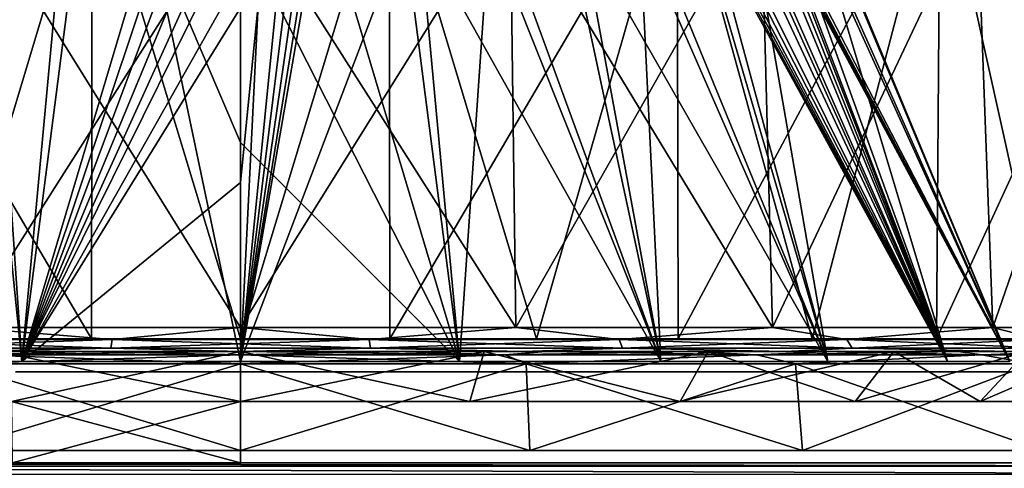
# Model space of a CAD drawing. Header units: millimetres. Extents: x -53 to 54, y -61 to 48.
# Tile 41 of 86: x -4.36 to 15.06, y -2.31 to 6.55. Entities that reach past the tile are written whole.
import ezdxf

# ---------------------------------------------------------------- set-up
doc = ezdxf.new("R2010")
doc.units = ezdxf.units.MM
doc.header["$LTSCALE"] = 65.185185
for name, color, linetype in [('274', 7, 'CONTINUOUS'), ('281', 7, 'CONTINUOUS'), ('286', 7, 'CONTINUOUS'), ('292', 7, 'CONTINUOUS'), ('294', 7, 'CONTINUOUS'), ('33', 7, 'CONTINUOUS'), ('34', 7, 'CONTINUOUS'), ('348', 7, 'CONTINUOUS'), ('349', 7, 'CONTINUOUS'), ('365', 7, 'CONTINUOUS'), ('370', 7, 'CONTINUOUS'), ('371', 7, 'CONTINUOUS'), ('373', 7, 'CONTINUOUS'), ('374', 7, 'CONTINUOUS'), ('375', 7, 'CONTINUOUS'), ('38', 7, 'CONTINUOUS'), ('39', 7, 'CONTINUOUS'), ('55', 7, 'CONTINUOUS'), ('56', 7, 'CONTINUOUS')]:
    doc.layers.add(name, color=color, linetype=linetype)

msp = doc.modelspace()

# ---------------------------------------------------------------- linework, layer by layer
at = {"layer": '274', "color": 254, "linetype": 'Continuous', "true_color": 0xe3e3e3}
for points in [[(-8.285, -0.197, 12.892), (-4.318, -0.197, 14.704), (-5.182, 8.3, 10.455), (-8.285, -0.197, 12.892)], [(-4.318, -0.197, -14.704), (-8.285, -0.197, -12.892), (-4.902, 8.3, -10.589), (-4.318, -0.197, -14.704)], [(-5.182, 8.3, 10.455), (-4.318, -0.197, 14.704), (-3.524, 8.3, 11.124), (-5.182, 8.3, 10.455)], [(-3.227, 8.3, -11.214), (-4.318, -0.197, -14.704), (-4.902, 8.3, -10.589), (-3.227, 8.3, -11.214)], [(-3.524, 8.3, 11.124), (-4.318, -0.197, 14.704), (-1.783, 8.3, 11.532), (-3.524, 8.3, 11.124)], [(-4.318, -0.197, 14.704), (0, -0.197, 15.325), (-1.783, 8.3, 11.532), (-4.318, -0.197, 14.704)], [(-1.305, 7.868, -11.822), (-4.318, -0.197, -14.704), (-1.475, 8.3, -11.575), (-1.305, 7.868, -11.822)], [(-1.475, 8.3, -11.575), (-4.318, -0.197, -14.704), (-3.227, 8.3, -11.214), (-1.475, 8.3, -11.575)], [(-1.783, 8.3, 11.532), (0, -0.197, 15.325), (0, 4.122, 13.661), (-1.783, 8.3, 11.532)], [(0, 8.3, 11.669), (-1.783, 8.3, 11.532), (0, 4.122, 13.661), (0, 8.3, 11.669)], [(-1.117, 7.526, -12.016), (-4.318, -0.197, -14.704), (-1.305, 7.868, -11.822), (-1.117, 7.526, -12.016)], [(-0.921, 7.262, -12.166), (-4.318, -0.197, -14.704), (-1.117, 7.526, -12.016), (-0.921, 7.262, -12.166)], [(-0.724, 7.067, -12.277), (-4.318, -0.197, -14.704), (-0.921, 7.262, -12.166), (-0.724, 7.067, -12.277)], [(-0.348, 6.841, -12.405), (-4.318, -0.197, -14.704), (-0.724, 7.067, -12.277), (-0.348, 6.841, -12.405)], [(0, 6.777, -12.441), (-4.318, -0.197, -14.704), (-0.348, 6.841, -12.405), (0, 6.777, -12.441)], [(0, 3.335, -13.993), (-4.318, -0.197, -14.704), (0, 6.777, -12.441), (0, 3.335, -13.993)], [(0, -0.197, -15.325), (-4.318, -0.197, -14.704), (0, 3.335, -13.993), (0, -0.197, -15.325)]]:
    msp.add_3dface(points, dxfattribs=at)
at = {"layer": '281', "color": 254, "linetype": 'Continuous', "true_color": 0xe3e3e3}
for points in [[(0, -0.197, -15.325), (1.475, 8.3, -11.575), (3.227, 8.3, -11.214), (0, -0.197, -15.325)], [(1.475, 8.3, -11.575), (0, -0.197, -15.325), (1.304, 7.866, -11.823), (1.475, 8.3, -11.575)], [(0, -0.197, -15.325), (3.227, 8.3, -11.214), (4.318, -0.197, -14.704), (0, -0.197, -15.325)], [(0, 8.3, 11.669), (0, 4.122, 13.661), (4.318, -0.197, 14.704), (0, 8.3, 11.669)], [(1.783, 8.3, 11.532), (0, 8.3, 11.669), (4.318, -0.197, 14.704), (1.783, 8.3, 11.532)], [(3.524, 8.3, 11.124), (1.783, 8.3, 11.532), (4.318, -0.197, 14.704), (3.524, 8.3, 11.124)], [(3.227, 8.3, -11.214), (4.902, 8.3, -10.589), (4.318, -0.197, -14.704), (3.227, 8.3, -11.214)], [(5.182, 8.3, 10.455), (3.524, 8.3, 11.124), (8.285, -0.197, 12.892), (5.182, 8.3, 10.455)], [(8.285, -0.197, 12.892), (3.524, 8.3, 11.124), (4.318, -0.197, 14.704), (8.285, -0.197, 12.892)], [(4.318, -0.197, -14.704), (4.902, 8.3, -10.589), (8.285, -0.197, -12.892), (4.318, -0.197, -14.704)], [(4.902, 8.3, -10.589), (6.463, 8.3, -9.715), (8.285, -0.197, -12.892), (4.902, 8.3, -10.589)], [(6.719, 8.3, 9.54), (5.182, 8.3, 10.455), (8.285, -0.197, 12.892), (6.719, 8.3, 9.54)], [(6.463, 8.3, -9.715), (7.871, 8.3, -8.614), (8.285, -0.197, -12.892), (6.463, 8.3, -9.715)], [(11.582, -0.197, 10.036), (6.719, 8.3, 9.54), (8.285, -0.197, 12.892), (11.582, -0.197, 10.036)], [(8.098, 8.3, 8.401), (6.719, 8.3, 9.54), (11.582, -0.197, 10.036), (8.098, 8.3, 8.401)], [(8.285, -0.197, -12.892), (7.871, 8.3, -8.614), (11.582, -0.197, -10.036), (8.285, -0.197, -12.892)], [(7.871, 8.3, -8.614), (9.095, 8.3, -7.31), (11.582, -0.197, -10.036), (7.871, 8.3, -8.614)], [(9.287, 8.3, 7.065), (8.098, 8.3, 8.401), (11.582, -0.197, 10.036), (9.287, 8.3, 7.065)], [(9.095, 8.3, -7.31), (10.105, 8.3, -5.834), (11.582, -0.197, -10.036), (9.095, 8.3, -7.31)], [(9.511, 7.971, 7.052), (9.287, 8.3, 7.065), (13.94, -0.197, 6.366), (9.511, 7.971, 7.052)], [(13.94, -0.197, 6.366), (9.287, 8.3, 7.065), (11.582, -0.197, 10.036), (13.94, -0.197, 6.366)], [(11.582, -0.197, -10.036), (10.105, 8.3, -5.834), (13.94, -0.197, -6.366), (11.582, -0.197, -10.036)], [(10.105, 8.3, -5.834), (10.878, 8.3, -4.222), (13.94, -0.197, -6.366), (10.105, 8.3, -5.834)], [(10.762, 8.3, 4.51), (10.863, 7.97, 4.711), (15.169, -0.197, 2.181), (10.762, 8.3, 4.51)], [(11.325, 8.3, 2.812), (10.762, 8.3, 4.51), (15.169, -0.197, 2.181), (11.325, 8.3, 2.812)], [(10.878, 8.3, -4.222), (11.396, 8.3, -2.51), (13.94, -0.197, -6.366), (10.878, 8.3, -4.222)], [(11.621, 8.3, 1.049), (11.325, 8.3, 2.812), (15.169, -0.197, 2.181), (11.621, 8.3, 1.049)], [(13.94, -0.197, -6.366), (11.396, 8.3, -2.51), (15.169, -0.197, -2.181), (13.94, -0.197, -6.366)], [(11.396, 8.3, -2.51), (11.645, 8.3, -0.739), (15.169, -0.197, -2.181), (11.396, 8.3, -2.51)], [(15.169, -0.197, -2.181), (11.621, 8.3, 1.049), (15.169, -0.197, 2.181), (15.169, -0.197, -2.181)], [(11.645, 8.3, -0.739), (11.621, 8.3, 1.049), (15.169, -0.197, -2.181), (11.645, 8.3, -0.739)], [(9.719, 7.689, 7.013), (9.511, 7.971, 7.052), (13.94, -0.197, 6.366), (9.719, 7.689, 7.013)], [(10.863, 7.97, 4.711), (10.933, 7.687, 4.912), (15.169, -0.197, 2.181), (10.863, 7.97, 4.711)], [(1.304, 7.866, -11.823), (0, -0.197, -15.325), (1.115, 7.523, -12.018), (1.304, 7.866, -11.823)], [(9.909, 7.452, 6.954), (9.719, 7.689, 7.013), (13.94, -0.197, 6.366), (9.909, 7.452, 6.954)], [(10.933, 7.687, 4.912), (10.977, 7.448, 5.108), (13.94, -0.197, 6.366), (10.933, 7.687, 4.912)], [(15.169, -0.197, 2.181), (10.933, 7.687, 4.912), (13.94, -0.197, 6.366), (15.169, -0.197, 2.181)], [(1.115, 7.523, -12.018), (0, -0.197, -15.325), (0.918, 7.259, -12.168), (1.115, 7.523, -12.018)], [(10.16, 7.174, 6.835), (9.909, 7.452, 6.954), (13.94, -0.197, 6.366), (10.16, 7.174, 6.835)], [(10.977, 7.448, 5.108), (10.999, 7.169, 5.387), (13.94, -0.197, 6.366), (10.977, 7.448, 5.108)], [(0.918, 7.259, -12.168), (0, -0.197, -15.325), (0.721, 7.064, -12.278), (0.918, 7.259, -12.168)], [(0.721, 7.064, -12.278), (0, -0.197, -15.325), (0.345, 6.84, -12.405), (0.721, 7.064, -12.278)], [(10.367, 6.982, 6.694), (10.16, 7.174, 6.835), (13.94, -0.197, 6.366), (10.367, 6.982, 6.694)], [(10.999, 7.169, 5.387), (10.979, 6.978, 5.638), (13.94, -0.197, 6.366), (10.999, 7.169, 5.387)], [(0, -0.197, -15.325), (0, 3.335, -13.993), (0.345, 6.84, -12.405), (0, -0.197, -15.325)], [(0, 3.335, -13.993), (0, 6.777, -12.441), (0.345, 6.84, -12.405), (0, 3.335, -13.993)], [(10.666, 6.797, 6.386), (10.367, 6.982, 6.694), (13.94, -0.197, 6.366), (10.666, 6.797, 6.386)], [(10.861, 6.796, 6.048), (10.666, 6.797, 6.386), (13.94, -0.197, 6.366), (10.861, 6.796, 6.048)], [(10.979, 6.978, 5.638), (10.861, 6.796, 6.048), (13.94, -0.197, 6.366), (10.979, 6.978, 5.638)], [(0, 4.122, 13.661), (0, -0.197, 15.325), (4.318, -0.197, 14.704), (0, 4.122, 13.661)]]:
    msp.add_3dface(points, dxfattribs=at)
at = {"layer": '286', "color": 254, "linetype": 'Continuous', "true_color": 0xe3e3e3}
for points in [[(-4.44, -0.4, 15.117), (0, -0.4, 15.756), (0, -0.4, 15.609), (-4.44, -0.4, 15.117)], [(-4.44, -0.4, 15.117), (0, -0.4, 15.609), (-4.397, -0.4, 14.977), (-4.44, -0.4, 15.117)], [(0, -0.4, -15.756), (-4.439, -0.4, -15.118), (0, -0.4, -15.609), (0, -0.4, -15.756)], [(0, -0.4, -15.609), (-4.439, -0.4, -15.118), (-4.398, -0.4, -14.977), (0, -0.4, -15.609)], [(4.44, -0.4, -15.117), (0, -0.4, -15.756), (0, -0.4, -15.609), (4.44, -0.4, -15.117)], [(4.397, -0.4, -14.977), (4.44, -0.4, -15.117), (0, -0.4, -15.609), (4.397, -0.4, -14.977)], [(0, -0.4, 15.756), (4.439, -0.4, 15.118), (0, -0.4, 15.609), (0, -0.4, 15.756)], [(0, -0.4, 15.609), (4.439, -0.4, 15.118), (4.398, -0.4, 14.977), (0, -0.4, 15.609)], [(8.519, -0.4, -13.254), (4.44, -0.4, -15.117), (4.397, -0.4, -14.977), (8.519, -0.4, -13.254)], [(8.439, -0.4, -13.131), (8.519, -0.4, -13.254), (4.397, -0.4, -14.977), (8.439, -0.4, -13.131)], [(4.398, -0.4, 14.977), (8.519, -0.4, 13.254), (8.44, -0.4, 13.13), (4.398, -0.4, 14.977)], [(4.439, -0.4, 15.118), (8.519, -0.4, 13.254), (4.398, -0.4, 14.977), (4.439, -0.4, 15.118)], [(11.909, -0.4, -10.317), (8.519, -0.4, -13.254), (8.439, -0.4, -13.131), (11.909, -0.4, -10.317)], [(11.797, -0.4, -10.221), (11.909, -0.4, -10.317), (8.439, -0.4, -13.131), (11.797, -0.4, -10.221)], [(8.44, -0.4, 13.13), (11.908, -0.4, 10.318), (11.798, -0.4, 10.22), (8.44, -0.4, 13.13)], [(8.519, -0.4, 13.254), (11.908, -0.4, 10.318), (8.44, -0.4, 13.13), (8.519, -0.4, 13.254)], [(14.332, -0.4, -6.545), (11.909, -0.4, -10.317), (11.797, -0.4, -10.221), (14.332, -0.4, -6.545)], [(14.199, -0.4, -6.483), (14.332, -0.4, -6.545), (11.797, -0.4, -10.221), (14.199, -0.4, -6.483)], [(11.798, -0.4, 10.22), (14.332, -0.4, 6.546), (14.2, -0.4, 6.482), (11.798, -0.4, 10.22)], [(11.908, -0.4, 10.318), (14.332, -0.4, 6.546), (11.798, -0.4, 10.22), (11.908, -0.4, 10.318)], [(15.595, -0.4, -2.243), (14.332, -0.4, -6.545), (14.199, -0.4, -6.483), (15.595, -0.4, -2.243)], [(15.45, -0.4, -2.221), (15.595, -0.4, -2.243), (14.199, -0.4, -6.483), (15.45, -0.4, -2.221)], [(14.2, -0.4, 6.482), (15.596, -0.4, 2.242), (15.45, -0.4, 2.222), (14.2, -0.4, 6.482)], [(14.332, -0.4, 6.546), (15.596, -0.4, 2.242), (14.2, -0.4, 6.482), (14.332, -0.4, 6.546)]]:
    msp.add_3dface(points, dxfattribs=at)
at = {"layer": '292', "linetype": 'Continuous'}
for points in [[(-3.034, 0, -23.049), (-6.017, 0, -22.456), (-4.803, 0, -16.357), (-3.034, 0, -23.049)], [(-6.017, 0, 22.456), (-3.034, 0, 23.049), (-4.803, 0, 16.357), (-6.017, 0, 22.456)], [(0, 0, -17.048), (-3.034, 0, -23.049), (-4.803, 0, -16.357), (0, 0, -17.048)], [(-3.034, 0, 23.049), (0, 0, 23.248), (-4.803, 0, 16.357), (-3.034, 0, 23.049)], [(-4.803, 0, 16.357), (0, 0, 23.248), (0, 0, 17.048), (-4.803, 0, 16.357)], [(0, 0, -23.248), (-3.034, 0, -23.049), (0, 0, -17.048), (0, 0, -23.248)], [(3.034, 0, -23.049), (0, 0, -23.248), (4.803, 0, -16.357), (3.034, 0, -23.049)], [(0, 0, -23.248), (0, 0, -17.048), (4.803, 0, -16.357), (0, 0, -23.248)], [(0, 0, 17.048), (3.034, 0, 23.049), (4.803, 0, 16.357), (0, 0, 17.048)], [(0, 0, 23.248), (3.034, 0, 23.049), (0, 0, 17.048), (0, 0, 23.248)], [(6.017, 0, -22.456), (3.034, 0, -23.049), (4.803, 0, -16.357), (6.017, 0, -22.456)], [(3.034, 0, 23.049), (6.017, 0, 22.456), (4.803, 0, 16.357), (3.034, 0, 23.049)], [(9.217, 0, -14.341), (6.017, 0, -22.456), (4.803, 0, -16.357), (9.217, 0, -14.341)], [(4.803, 0, 16.357), (8.896, 0, 21.479), (9.217, 0, 14.341), (4.803, 0, 16.357)], [(6.017, 0, 22.456), (8.896, 0, 21.479), (4.803, 0, 16.357), (6.017, 0, 22.456)], [(8.896, 0, -21.479), (6.017, 0, -22.456), (9.217, 0, -14.341), (8.896, 0, -21.479)], [(11.624, 0, -20.134), (8.896, 0, -21.479), (9.217, 0, -14.341), (11.624, 0, -20.134)], [(8.896, 0, 21.479), (11.624, 0, 20.134), (9.217, 0, 14.341), (8.896, 0, 21.479)], [(12.884, 0, -11.164), (11.624, 0, -20.134), (9.217, 0, -14.341), (12.884, 0, -11.164)], [(9.217, 0, 14.341), (11.624, 0, 20.134), (12.884, 0, 11.164), (9.217, 0, 14.341)], [(14.152, 0, -18.444), (11.624, 0, -20.134), (12.884, 0, -11.164), (14.152, 0, -18.444)], [(11.624, 0, 20.134), (14.152, 0, 18.444), (12.884, 0, 11.164), (11.624, 0, 20.134)], [(15.507, 0, -7.082), (14.152, 0, -18.444), (12.884, 0, -11.164), (15.507, 0, -7.082)], [(12.884, 0, 11.164), (14.152, 0, 18.444), (15.507, 0, 7.082), (12.884, 0, 11.164)], [(16.439, 0, -16.439), (14.152, 0, -18.444), (15.507, 0, -7.082), (16.439, 0, -16.439)], [(14.152, 0, 18.444), (16.439, 0, 16.439), (15.507, 0, 7.082), (14.152, 0, 18.444)]]:
    msp.add_3dface(points, dxfattribs=at)
at = {"layer": '294', "linetype": 'Continuous'}
for points in [[(-24.808, -2.2, 25.127), (0, -2.2, 24.14), (-5.777, -2.2, 23.438), (-24.808, -2.2, 25.127)], [(0, -2.2, -24.14), (-24.808, -2.2, -25.276), (-5.777, -2.2, -23.438), (0, -2.2, -24.14)], [(24.808, -2.2, -25.276), (-24.808, -2.2, -25.276), (0, -2.2, -24.14), (24.808, -2.2, -25.276)], [(-24.808, -2.2, 25.127), (24.808, -2.2, 25.127), (0, -2.2, 24.14), (-24.808, -2.2, 25.127)], [(5.777, -2.2, -23.438), (24.808, -2.2, -25.276), (0, -2.2, -24.14), (5.777, -2.2, -23.438)], [(0, -2.2, 24.14), (24.808, -2.2, 25.127), (5.777, -2.2, 23.438), (0, -2.2, 24.14)], [(11.218, -2.2, -21.375), (24.808, -2.2, -25.276), (5.777, -2.2, -23.438), (11.218, -2.2, -21.375)], [(5.777, -2.2, 23.438), (24.808, -2.2, 25.127), (11.218, -2.2, 21.375), (5.777, -2.2, 23.438)], [(16.007, -2.2, -18.069), (24.808, -2.2, -25.276), (11.218, -2.2, -21.375), (16.007, -2.2, -18.069)], [(11.218, -2.2, 21.375), (24.808, -2.2, 25.127), (16.007, -2.2, 18.069), (11.218, -2.2, 21.375)]]:
    msp.add_3dface(points, dxfattribs=at)
at = {"layer": '33', "color": 7, "linetype": 'Continuous', "true_color": 0xe0f2ff}
for points in [[(-5.429, 0.474, -20.26), (0, 0.474, -20.975), (-5.313, 9, -19.829), (-5.429, 0.474, -20.26)], [(-5.313, 9, -19.829), (0, 0.474, -20.975), (0, 9, -20.528), (-5.313, 9, -19.829)], [(0, 0.474, -20.975), (5.429, 0.474, -20.26), (0, 9, -20.528), (0, 0.474, -20.975)], [(0, 9, -20.528), (5.429, 0.474, -20.26), (5.313, 9, -19.829), (0, 9, -20.528)], [(5.313, 9, -19.829), (10.488, 0.474, -18.165), (10.264, 9, -17.778), (5.313, 9, -19.829)], [(5.429, 0.474, -20.26), (10.488, 0.474, -18.165), (5.313, 9, -19.829), (5.429, 0.474, -20.26)], [(10.488, 0.474, -18.165), (14.832, 0.474, -14.832), (10.264, 9, -17.778), (10.488, 0.474, -18.165)], [(10.264, 9, -17.778), (14.832, 0.474, -14.832), (14.516, 9, -14.516), (10.264, 9, -17.778)], [(14.832, 0.474, -14.832), (18.165, 0.474, -10.488), (14.516, 9, -14.516), (14.832, 0.474, -14.832)], [(14.516, 9, -14.516), (18.165, 0.474, -10.488), (17.778, 9, -10.264), (14.516, 9, -14.516)]]:
    msp.add_3dface(points, dxfattribs=at)
at = {"layer": '34', "color": 7, "linetype": 'Continuous', "true_color": 0xe0f2ff}
for points in [[(0, 0.474, 20.975), (-5.429, 0.474, 20.26), (0, 9, 20.528), (0, 0.474, 20.975)], [(0, 9, 20.528), (-5.429, 0.474, 20.26), (-5.313, 9, 19.829), (0, 9, 20.528)], [(5.429, 0.474, 20.26), (0, 0.474, 20.975), (5.313, 9, 19.829), (5.429, 0.474, 20.26)], [(5.313, 9, 19.829), (0, 0.474, 20.975), (0, 9, 20.528), (5.313, 9, 19.829)], [(10.264, 9, 17.778), (5.429, 0.474, 20.26), (5.313, 9, 19.829), (10.264, 9, 17.778)], [(10.488, 0.474, 18.165), (5.429, 0.474, 20.26), (10.264, 9, 17.778), (10.488, 0.474, 18.165)], [(14.516, 9, 14.516), (10.488, 0.474, 18.165), (10.264, 9, 17.778), (14.516, 9, 14.516)], [(14.832, 0.474, 14.832), (10.488, 0.474, 18.165), (14.516, 9, 14.516), (14.832, 0.474, 14.832)], [(17.778, 9, 10.264), (14.832, 0.474, 14.832), (14.516, 9, 14.516), (17.778, 9, 10.264)], [(18.165, 0.474, 10.488), (14.832, 0.474, 14.832), (17.778, 9, 10.264), (18.165, 0.474, 10.488)]]:
    msp.add_3dface(points, dxfattribs=at)
at = {"layer": '348', "linetype": 'Continuous'}
for points in [[(0, -1.952, 23.844), (-5.634, -0.248, 22.86), (-5.706, -1.952, 23.151), (0, -1.952, 23.844)], [(-5.634, -0.248, -22.86), (0, -0.248, -23.544), (-5.706, -1.952, -23.151), (-5.634, -0.248, -22.86)], [(-5.706, -1.952, -23.151), (0, -0.248, -23.544), (0, -1.952, -23.844), (-5.706, -1.952, -23.151)], [(0, -0.248, 23.544), (-5.634, -0.248, 22.86), (0, -1.952, 23.844), (0, -0.248, 23.544)]]:
    msp.add_3dface(points, dxfattribs=at)
at = {"layer": '349', "linetype": 'Continuous'}
for points in [[(0, -1.952, -23.844), (5.634, -0.248, -22.86), (5.706, -1.952, -23.151), (0, -1.952, -23.844)], [(5.634, -0.248, 22.86), (0, -0.248, 23.544), (5.706, -1.952, 23.151), (5.634, -0.248, 22.86)], [(0, -0.248, 23.544), (0, -1.952, 23.844), (5.706, -1.952, 23.151), (0, -0.248, 23.544)], [(0, -1.952, -23.844), (0, -0.248, -23.544), (5.634, -0.248, -22.86), (0, -1.952, -23.844)], [(5.634, -0.248, -22.86), (10.941, -0.248, -20.847), (5.706, -1.952, -23.151), (5.634, -0.248, -22.86)], [(10.941, -0.248, 20.847), (5.634, -0.248, 22.86), (11.081, -1.952, 21.113), (10.941, -0.248, 20.847)], [(11.081, -1.952, 21.113), (5.634, -0.248, 22.86), (5.706, -1.952, 23.151), (11.081, -1.952, 21.113)], [(5.706, -1.952, -23.151), (10.941, -0.248, -20.847), (11.081, -1.952, -21.113), (5.706, -1.952, -23.151)], [(10.941, -0.248, -20.847), (15.612, -0.248, -17.623), (11.081, -1.952, -21.113), (10.941, -0.248, -20.847)], [(15.612, -0.248, 17.623), (10.941, -0.248, 20.847), (15.812, -1.952, 17.848), (15.612, -0.248, 17.623)], [(15.812, -1.952, 17.848), (10.941, -0.248, 20.847), (11.081, -1.952, 21.113), (15.812, -1.952, 17.848)], [(11.081, -1.952, -21.113), (15.612, -0.248, -17.623), (15.812, -1.952, -17.848), (11.081, -1.952, -21.113)]]:
    msp.add_3dface(points, dxfattribs=at)
at = {"layer": '365', "linetype": 'Continuous'}
for points in [[(-24.808, -2.2, -25.276), (24.808, -2.2, -25.276), (24.808, -2.264, -25.461), (-24.808, -2.2, -25.276)], [(-24.808, -2.2, -25.276), (24.808, -2.264, -25.461), (-24.808, -2.264, -25.461), (-24.808, -2.2, -25.276)], [(24.808, -2.264, -25.461), (24.808, -2.429, -25.567), (-24.808, -2.264, -25.461), (24.808, -2.264, -25.461)], [(24.808, -2.429, -25.567), (-24.808, -2.429, -25.567), (-24.808, -2.264, -25.461), (24.808, -2.429, -25.567)]]:
    msp.add_3dface(points, dxfattribs=at)
at = {"layer": '370', "linetype": 'Continuous'}
for points in [[(-3.034, 0, 23.049), (-6.017, 0, 22.456), (-5.216, -0.07, 22.853), (-3.034, 0, 23.049)], [(-6.017, 0, -22.456), (-3.034, 0, -23.049), (-5.216, -0.07, -22.853), (-6.017, 0, -22.456)], [(0, -0.07, 23.441), (-3.034, 0, 23.049), (-5.216, -0.07, 22.853), (0, -0.07, 23.441)], [(-3.034, 0, -23.049), (0, 0, -23.248), (-5.216, -0.07, -22.853), (-3.034, 0, -23.049)], [(-5.216, -0.07, -22.853), (0, 0, -23.248), (0, -0.07, -23.441), (-5.216, -0.07, -22.853)], [(0, 0, 23.248), (-3.034, 0, 23.049), (0, -0.07, 23.441), (0, 0, 23.248)], [(0, -0.248, -23.544), (-5.634, -0.248, -22.86), (0, -0.07, -23.441), (0, -0.248, -23.544)], [(-5.634, -0.248, -22.86), (-5.216, -0.07, -22.853), (0, -0.07, -23.441), (-5.634, -0.248, -22.86)], [(-5.634, -0.248, 22.86), (0, -0.248, 23.544), (-5.216, -0.07, 22.853), (-5.634, -0.248, 22.86)], [(0, -0.248, 23.544), (0, -0.07, 23.441), (-5.216, -0.07, 22.853), (0, -0.248, 23.544)]]:
    msp.add_3dface(points, dxfattribs=at)
at = {"layer": '371', "linetype": 'Continuous'}
for points in [[(0, 0, -23.248), (3.034, 0, -23.049), (0, -0.07, -23.441), (0, 0, -23.248)], [(0, -0.07, -23.441), (3.034, 0, -23.049), (5.216, -0.07, -22.853), (0, -0.07, -23.441)], [(0, 0, 23.248), (0, -0.07, 23.441), (5.216, -0.07, 22.853), (0, 0, 23.248)], [(3.034, 0, 23.049), (0, 0, 23.248), (5.216, -0.07, 22.853), (3.034, 0, 23.049)], [(3.034, 0, -23.049), (6.017, 0, -22.456), (5.216, -0.07, -22.853), (3.034, 0, -23.049)], [(6.017, 0, 22.456), (3.034, 0, 23.049), (5.216, -0.07, 22.853), (6.017, 0, 22.456)], [(6.017, 0, -22.456), (8.896, 0, -21.479), (5.216, -0.07, -22.853), (6.017, 0, -22.456)], [(5.216, -0.07, -22.853), (8.896, 0, -21.479), (10.171, -0.07, -21.12), (5.216, -0.07, -22.853)], [(10.171, -0.07, 21.12), (6.017, 0, 22.456), (5.216, -0.07, 22.853), (10.171, -0.07, 21.12)], [(8.896, 0, 21.479), (6.017, 0, 22.456), (10.171, -0.07, 21.12), (8.896, 0, 21.479)], [(8.896, 0, -21.479), (11.624, 0, -20.134), (10.171, -0.07, -21.12), (8.896, 0, -21.479)], [(11.624, 0, 20.134), (8.896, 0, 21.479), (10.171, -0.07, 21.12), (11.624, 0, 20.134)], [(11.624, 0, -20.134), (14.152, 0, -18.444), (10.171, -0.07, -21.12), (11.624, 0, -20.134)], [(10.171, -0.07, -21.12), (14.152, 0, -18.444), (14.615, -0.07, -18.327), (10.171, -0.07, -21.12)], [(14.615, -0.07, 18.327), (11.624, 0, 20.134), (10.171, -0.07, 21.12), (14.615, -0.07, 18.327)], [(14.152, 0, 18.444), (11.624, 0, 20.134), (14.615, -0.07, 18.327), (14.152, 0, 18.444)], [(14.152, 0, -18.444), (16.439, 0, -16.439), (14.615, -0.07, -18.327), (14.152, 0, -18.444)], [(16.439, 0, 16.439), (14.152, 0, 18.444), (14.615, -0.07, 18.327), (16.439, 0, 16.439)], [(14.615, -0.07, -18.327), (16.439, 0, -16.439), (18.327, -0.07, -14.615), (14.615, -0.07, -18.327)], [(18.327, -0.07, 14.615), (16.439, 0, 16.439), (14.615, -0.07, 18.327), (18.327, -0.07, 14.615)], [(0, -0.07, 23.441), (5.634, -0.248, 22.86), (5.216, -0.07, 22.853), (0, -0.07, 23.441)], [(0, -0.248, 23.544), (5.634, -0.248, 22.86), (0, -0.07, 23.441), (0, -0.248, 23.544)], [(5.634, -0.248, -22.86), (0, -0.248, -23.544), (5.216, -0.07, -22.853), (5.634, -0.248, -22.86)], [(0, -0.248, -23.544), (0, -0.07, -23.441), (5.216, -0.07, -22.853), (0, -0.248, -23.544)], [(5.634, -0.248, 22.86), (10.171, -0.07, 21.12), (5.216, -0.07, 22.853), (5.634, -0.248, 22.86)], [(5.634, -0.248, -22.86), (5.216, -0.07, -22.853), (10.171, -0.07, -21.12), (5.634, -0.248, -22.86)], [(5.634, -0.248, 22.86), (10.941, -0.248, 20.847), (10.171, -0.07, 21.12), (5.634, -0.248, 22.86)], [(10.941, -0.248, -20.847), (5.634, -0.248, -22.86), (10.171, -0.07, -21.12), (10.941, -0.248, -20.847)], [(10.941, -0.248, 20.847), (14.615, -0.07, 18.327), (10.171, -0.07, 21.12), (10.941, -0.248, 20.847)], [(10.941, -0.248, -20.847), (10.171, -0.07, -21.12), (14.615, -0.07, -18.327), (10.941, -0.248, -20.847)], [(10.941, -0.248, 20.847), (15.612, -0.248, 17.623), (14.615, -0.07, 18.327), (10.941, -0.248, 20.847)], [(15.612, -0.248, -17.623), (10.941, -0.248, -20.847), (14.615, -0.07, -18.327), (15.612, -0.248, -17.623)], [(15.612, -0.248, -17.623), (14.615, -0.07, -18.327), (18.327, -0.07, -14.615), (15.612, -0.248, -17.623)], [(15.612, -0.248, 17.623), (18.327, -0.07, 14.615), (14.615, -0.07, 18.327), (15.612, -0.248, 17.623)]]:
    msp.add_3dface(points, dxfattribs=at)
at = {"layer": '373', "linetype": 'Continuous'}
for points in [[(-4.517, -0.99, 15.382), (0, -0.99, 16.032), (-4.508, -2.2, 15.352), (-4.517, -0.99, 15.382)], [(0, -2.2, -16), (-4.517, -0.99, -15.382), (-4.508, -2.2, -15.352), (0, -2.2, -16)], [(0, -0.99, -16.032), (-4.517, -0.99, -15.382), (0, -2.2, -16), (0, -0.99, -16.032)], [(-4.508, -2.2, 15.352), (0, -0.99, 16.032), (0, -2.2, 16), (-4.508, -2.2, 15.352)]]:
    msp.add_3dface(points, dxfattribs=at)
at = {"layer": '374', "linetype": 'Continuous'}
for points in [[(0, 0, -17.048), (-4.803, 0, -16.357), (0, -0.99, -16.032), (0, 0, -17.048)], [(-4.803, 0, 16.357), (0, 0, 17.048), (-4.517, -0.99, 15.382), (-4.803, 0, 16.357)], [(-4.803, 0, -16.357), (-4.517, -0.99, -15.382), (0, -0.99, -16.032), (-4.803, 0, -16.357)], [(0, 0, 17.048), (0, -0.99, 16.032), (-4.517, -0.99, 15.382), (0, 0, 17.048)]]:
    msp.add_3dface(points, dxfattribs=at)
at = {"layer": '375', "linetype": 'Continuous'}
for points in [[(0, 0, -17.048), (0, -0.99, -16.032), (4.517, -0.99, -15.382), (0, 0, -17.048)], [(4.803, 0, -16.357), (0, 0, -17.048), (4.517, -0.99, -15.382), (4.803, 0, -16.357)], [(0, 0, 17.048), (4.803, 0, 16.357), (0, -0.99, 16.032), (0, 0, 17.048)], [(0, -0.99, 16.032), (4.803, 0, 16.357), (4.517, -0.99, 15.382), (0, -0.99, 16.032)], [(8.667, -0.99, -13.487), (4.803, 0, -16.357), (4.517, -0.99, -15.382), (8.667, -0.99, -13.487)], [(4.803, 0, 16.357), (9.217, 0, 14.341), (4.517, -0.99, 15.382), (4.803, 0, 16.357)], [(4.517, -0.99, 15.382), (9.217, 0, 14.341), (8.667, -0.99, 13.487), (4.517, -0.99, 15.382)], [(9.217, 0, -14.341), (4.803, 0, -16.357), (8.667, -0.99, -13.487), (9.217, 0, -14.341)], [(12.116, -0.99, -10.499), (9.217, 0, -14.341), (8.667, -0.99, -13.487), (12.116, -0.99, -10.499)], [(9.217, 0, 14.341), (12.884, 0, 11.164), (8.667, -0.99, 13.487), (9.217, 0, 14.341)], [(8.667, -0.99, 13.487), (12.884, 0, 11.164), (12.116, -0.99, 10.499), (8.667, -0.99, 13.487)], [(12.884, 0, -11.164), (9.217, 0, -14.341), (12.116, -0.99, -10.499), (12.884, 0, -11.164)], [(12.884, 0, 11.164), (15.507, 0, 7.082), (12.116, -0.99, 10.499), (12.884, 0, 11.164)], [(12.116, -0.99, 10.499), (15.507, 0, 7.082), (14.583, -0.99, 6.66), (12.116, -0.99, 10.499)], [(14.583, -0.99, -6.66), (12.884, 0, -11.164), (12.116, -0.99, -10.499), (14.583, -0.99, -6.66)], [(15.507, 0, -7.082), (12.884, 0, -11.164), (14.583, -0.99, -6.66), (15.507, 0, -7.082)], [(15.507, 0, 7.082), (16.874, 0, 2.426), (14.583, -0.99, 6.66), (15.507, 0, 7.082)], [(15.869, -0.99, -2.282), (15.507, 0, -7.082), (14.583, -0.99, -6.66), (15.869, -0.99, -2.282)], [(14.583, -0.99, 6.66), (16.874, 0, 2.426), (15.869, -0.99, 2.282), (14.583, -0.99, 6.66)]]:
    msp.add_3dface(points, dxfattribs=at)
at = {"layer": '38', "color": 7, "linetype": 'Continuous', "true_color": 0xe0f2ff}
for points in [[(-8.612, 9.914, -22.708), (-2.927, 9.914, -24.109), (-5.835, 0.247, -21.776), (-8.612, 9.914, -22.708)], [(-5.835, 0.247, -21.776), (-2.927, 9.914, -24.109), (-2.943, 0.247, -22.352), (-5.835, 0.247, -21.776)], [(-2.943, 0.247, -22.352), (-2.927, 9.914, -24.109), (0, 0.247, -22.544), (-2.943, 0.247, -22.352)], [(-2.927, 9.914, -24.109), (2.927, 9.914, -24.109), (0, 0.247, -22.544), (-2.927, 9.914, -24.109)], [(0, 0.247, -22.544), (2.927, 9.914, -24.109), (2.943, 0.247, -22.352), (0, 0.247, -22.544)], [(2.927, 9.914, -24.109), (8.612, 9.914, -22.708), (2.943, 0.247, -22.352), (2.927, 9.914, -24.109)], [(2.943, 0.247, -22.352), (8.612, 9.914, -22.708), (5.835, 0.247, -21.776), (2.943, 0.247, -22.352)], [(5.835, 0.247, -21.776), (8.612, 9.914, -22.708), (8.627, 0.247, -20.828), (5.835, 0.247, -21.776)], [(8.612, 9.914, -22.708), (13.796, 9.914, -19.987), (8.627, 0.247, -20.828), (8.612, 9.914, -22.708)], [(8.627, 0.247, -20.828), (13.796, 9.914, -19.987), (11.272, 0.247, -19.524), (8.627, 0.247, -20.828)], [(11.272, 0.247, -19.524), (13.796, 9.914, -19.987), (13.724, 0.247, -17.886), (11.272, 0.247, -19.524)], [(13.724, 0.247, -17.886), (18.179, 9.914, -16.105), (15.941, 0.247, -15.941), (13.724, 0.247, -17.886)], [(13.796, 9.914, -19.987), (18.179, 9.914, -16.105), (13.724, 0.247, -17.886), (13.796, 9.914, -19.987)]]:
    msp.add_3dface(points, dxfattribs=at)
at = {"layer": '39', "color": 7, "linetype": 'Continuous', "true_color": 0xe0f2ff}
for points in [[(-2.927, 9.914, 24.109), (-8.612, 9.914, 22.708), (-2.943, 0.247, 22.352), (-2.927, 9.914, 24.109)], [(-2.943, 0.247, 22.352), (-8.612, 9.914, 22.708), (-5.835, 0.247, 21.776), (-2.943, 0.247, 22.352)], [(0, 0.247, 22.544), (-2.927, 9.914, 24.109), (-2.943, 0.247, 22.352), (0, 0.247, 22.544)], [(2.927, 9.914, 24.109), (-2.927, 9.914, 24.109), (0, 0.247, 22.544), (2.927, 9.914, 24.109)], [(2.943, 0.247, 22.352), (2.927, 9.914, 24.109), (0, 0.247, 22.544), (2.943, 0.247, 22.352)], [(5.835, 0.247, 21.776), (2.927, 9.914, 24.109), (2.943, 0.247, 22.352), (5.835, 0.247, 21.776)], [(8.612, 9.914, 22.708), (2.927, 9.914, 24.109), (5.835, 0.247, 21.776), (8.612, 9.914, 22.708)], [(8.627, 0.247, 20.828), (8.612, 9.914, 22.708), (5.835, 0.247, 21.776), (8.627, 0.247, 20.828)], [(13.796, 9.914, 19.987), (8.612, 9.914, 22.708), (11.272, 0.247, 19.524), (13.796, 9.914, 19.987)], [(11.272, 0.247, 19.524), (8.612, 9.914, 22.708), (8.627, 0.247, 20.828), (11.272, 0.247, 19.524)], [(13.724, 0.247, 17.886), (13.796, 9.914, 19.987), (11.272, 0.247, 19.524), (13.724, 0.247, 17.886)], [(15.941, 0.247, 15.941), (13.796, 9.914, 19.987), (13.724, 0.247, 17.886), (15.941, 0.247, 15.941)], [(18.179, 9.914, 16.105), (13.796, 9.914, 19.987), (15.941, 0.247, 15.941), (18.179, 9.914, 16.105)]]:
    msp.add_3dface(points, dxfattribs=at)
at = {"layer": '55', "color": 7, "linetype": 'Continuous', "true_color": 0xe0f2ff}
for points in [[(-5.429, 0.474, 20.26), (-2.537, 0.235, 20.897), (-7.465, 0.235, 19.683), (-5.429, 0.474, 20.26)], [(-5.429, 0.474, 20.26), (0, 0.474, 20.975), (-2.537, 0.235, 20.897), (-5.429, 0.474, 20.26)], [(0, 0.474, 20.975), (2.537, 0.235, 20.897), (-2.537, 0.235, 20.897), (0, 0.474, 20.975)], [(0, 0.474, 20.975), (5.429, 0.474, 20.26), (2.537, 0.235, 20.897), (0, 0.474, 20.975)], [(5.429, 0.474, 20.26), (7.465, 0.235, 19.683), (2.537, 0.235, 20.897), (5.429, 0.474, 20.26)], [(5.429, 0.474, 20.26), (10.488, 0.474, 18.165), (7.465, 0.235, 19.683), (5.429, 0.474, 20.26)], [(10.488, 0.474, 18.165), (11.958, 0.235, 17.324), (7.465, 0.235, 19.683), (10.488, 0.474, 18.165)], [(10.488, 0.474, 18.165), (14.832, 0.474, 14.832), (11.958, 0.235, 17.324), (10.488, 0.474, 18.165)], [(14.832, 0.474, 14.832), (15.756, 0.235, 13.959), (11.958, 0.235, 17.324), (14.832, 0.474, 14.832)], [(14.832, 0.474, 14.832), (18.165, 0.474, 10.488), (15.756, 0.235, 13.959), (14.832, 0.474, 14.832)], [(-2.559, 0.063, 21.077), (-7.529, 0.063, 19.853), (-2.537, 0.235, 20.897), (-2.559, 0.063, 21.077)], [(-2.537, 0.235, 20.897), (-7.529, 0.063, 19.853), (-7.465, 0.235, 19.683), (-2.537, 0.235, 20.897)], [(2.559, 0.063, 21.077), (-2.559, 0.063, 21.077), (2.537, 0.235, 20.897), (2.559, 0.063, 21.077)], [(2.537, 0.235, 20.897), (-2.559, 0.063, 21.077), (-2.537, 0.235, 20.897), (2.537, 0.235, 20.897)], [(7.465, 0.235, 19.683), (2.559, 0.063, 21.077), (2.537, 0.235, 20.897), (7.465, 0.235, 19.683)], [(7.529, 0.063, 19.853), (2.559, 0.063, 21.077), (7.465, 0.235, 19.683), (7.529, 0.063, 19.853)], [(11.958, 0.235, 17.324), (7.529, 0.063, 19.853), (7.465, 0.235, 19.683), (11.958, 0.235, 17.324)], [(12.061, 0.063, 17.474), (7.529, 0.063, 19.853), (11.958, 0.235, 17.324), (12.061, 0.063, 17.474)], [(15.756, 0.235, 13.959), (12.061, 0.063, 17.474), (11.958, 0.235, 17.324), (15.756, 0.235, 13.959)], [(15.893, 0.063, 14.08), (12.061, 0.063, 17.474), (15.756, 0.235, 13.959), (15.893, 0.063, 14.08)], [(-2.559, 0.063, 21.077), (-5.558, 0, 20.743), (-7.529, 0.063, 19.853), (-2.559, 0.063, 21.077)], [(0, 0, 21.474), (-5.558, 0, 20.743), (-2.559, 0.063, 21.077), (0, 0, 21.474)], [(2.559, 0.063, 21.077), (0, 0, 21.474), (-2.559, 0.063, 21.077), (2.559, 0.063, 21.077)], [(5.558, 0, 20.743), (0, 0, 21.474), (2.559, 0.063, 21.077), (5.558, 0, 20.743)], [(7.529, 0.063, 19.853), (5.558, 0, 20.743), (2.559, 0.063, 21.077), (7.529, 0.063, 19.853)], [(10.737, 0, 18.597), (5.558, 0, 20.743), (7.529, 0.063, 19.853), (10.737, 0, 18.597)], [(12.061, 0.063, 17.474), (10.737, 0, 18.597), (7.529, 0.063, 19.853), (12.061, 0.063, 17.474)], [(15.185, 0, 15.185), (10.737, 0, 18.597), (12.061, 0.063, 17.474), (15.185, 0, 15.185)], [(15.893, 0.063, 14.08), (15.185, 0, 15.185), (12.061, 0.063, 17.474), (15.893, 0.063, 14.08)]]:
    msp.add_3dface(points, dxfattribs=at)
at = {"layer": '56', "color": 7, "linetype": 'Continuous', "true_color": 0xe0f2ff}
for points in [[(-5.429, 0.474, -20.26), (-7.465, 0.235, -19.683), (-2.537, 0.235, -20.897), (-5.429, 0.474, -20.26)], [(0, 0.474, -20.975), (-5.429, 0.474, -20.26), (-2.537, 0.235, -20.897), (0, 0.474, -20.975)], [(0, 0.474, -20.975), (-2.537, 0.235, -20.897), (2.537, 0.235, -20.897), (0, 0.474, -20.975)], [(5.429, 0.474, -20.26), (0, 0.474, -20.975), (2.537, 0.235, -20.897), (5.429, 0.474, -20.26)], [(5.429, 0.474, -20.26), (2.537, 0.235, -20.897), (7.465, 0.235, -19.683), (5.429, 0.474, -20.26)], [(10.488, 0.474, -18.165), (5.429, 0.474, -20.26), (7.465, 0.235, -19.683), (10.488, 0.474, -18.165)], [(10.488, 0.474, -18.165), (7.465, 0.235, -19.683), (11.958, 0.235, -17.324), (10.488, 0.474, -18.165)], [(14.832, 0.474, -14.832), (10.488, 0.474, -18.165), (11.958, 0.235, -17.324), (14.832, 0.474, -14.832)], [(14.832, 0.474, -14.832), (11.958, 0.235, -17.324), (15.756, 0.235, -13.959), (14.832, 0.474, -14.832)], [(18.165, 0.474, -10.488), (14.832, 0.474, -14.832), (15.756, 0.235, -13.959), (18.165, 0.474, -10.488)], [(-7.529, 0.063, -19.853), (-2.559, 0.063, -21.077), (-7.465, 0.235, -19.683), (-7.529, 0.063, -19.853)], [(-7.465, 0.235, -19.683), (-2.559, 0.063, -21.077), (-2.537, 0.235, -20.897), (-7.465, 0.235, -19.683)], [(-2.559, 0.063, -21.077), (2.559, 0.063, -21.077), (-2.537, 0.235, -20.897), (-2.559, 0.063, -21.077)], [(-2.537, 0.235, -20.897), (2.559, 0.063, -21.077), (2.537, 0.235, -20.897), (-2.537, 0.235, -20.897)], [(2.559, 0.063, -21.077), (7.529, 0.063, -19.853), (2.537, 0.235, -20.897), (2.559, 0.063, -21.077)], [(2.537, 0.235, -20.897), (7.529, 0.063, -19.853), (7.465, 0.235, -19.683), (2.537, 0.235, -20.897)], [(7.529, 0.063, -19.853), (12.061, 0.063, -17.474), (7.465, 0.235, -19.683), (7.529, 0.063, -19.853)], [(7.465, 0.235, -19.683), (12.061, 0.063, -17.474), (11.958, 0.235, -17.324), (7.465, 0.235, -19.683)], [(12.061, 0.063, -17.474), (15.893, 0.063, -14.08), (11.958, 0.235, -17.324), (12.061, 0.063, -17.474)], [(11.958, 0.235, -17.324), (15.893, 0.063, -14.08), (15.756, 0.235, -13.959), (11.958, 0.235, -17.324)], [(-7.529, 0.063, -19.853), (-5.558, 0, -20.743), (-2.559, 0.063, -21.077), (-7.529, 0.063, -19.853)], [(-5.558, 0, -20.743), (0, 0, -21.474), (-2.559, 0.063, -21.077), (-5.558, 0, -20.743)], [(-2.559, 0.063, -21.077), (0, 0, -21.474), (2.559, 0.063, -21.077), (-2.559, 0.063, -21.077)], [(0, 0, -21.474), (5.558, 0, -20.743), (2.559, 0.063, -21.077), (0, 0, -21.474)], [(2.559, 0.063, -21.077), (5.558, 0, -20.743), (7.529, 0.063, -19.853), (2.559, 0.063, -21.077)], [(5.558, 0, -20.743), (10.737, 0, -18.597), (7.529, 0.063, -19.853), (5.558, 0, -20.743)], [(7.529, 0.063, -19.853), (10.737, 0, -18.597), (12.061, 0.063, -17.474), (7.529, 0.063, -19.853)], [(10.737, 0, -18.597), (15.185, 0, -15.185), (12.061, 0.063, -17.474), (10.737, 0, -18.597)], [(12.061, 0.063, -17.474), (15.185, 0, -15.185), (15.893, 0.063, -14.08), (12.061, 0.063, -17.474)]]:
    msp.add_3dface(points, dxfattribs=at)

doc.saveas('drawing.dxf')
